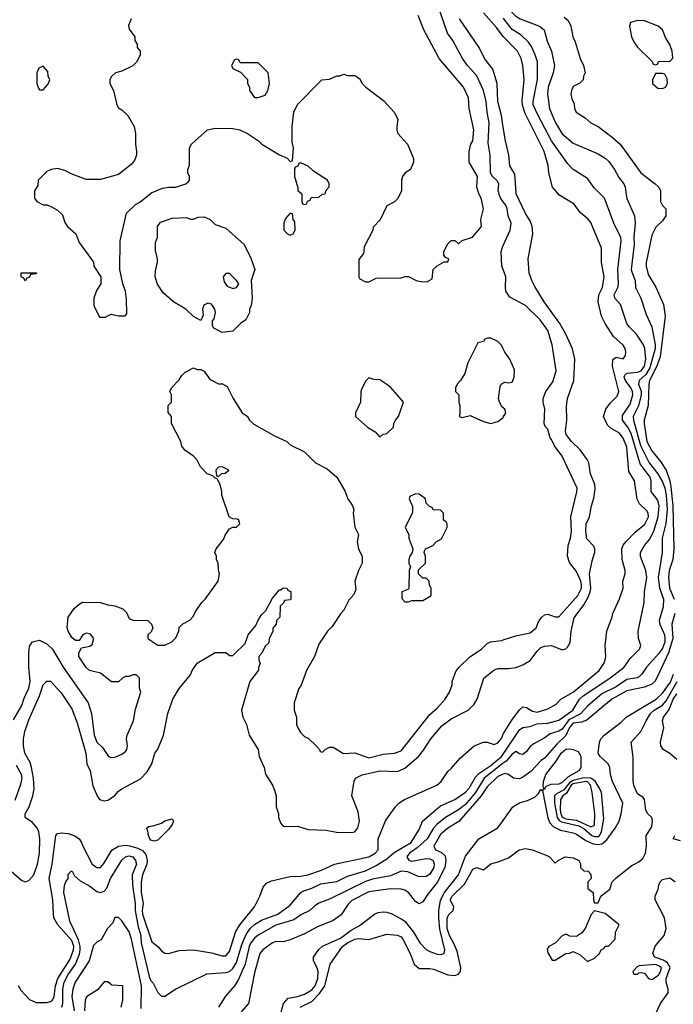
# Model space of a CAD drawing. Header units: inches. Extents: x 1793402 to 1900366, y 320852 to 470679.
# Tile 174 of 256: x 1837298 to 1840950, y 375466 to 380966. Entities that reach past the tile are written whole.
import ezdxf

# ---------------------------------------------------------------- set-up
doc = ezdxf.new("R2010")
doc.units = ezdxf.units.IN
doc.header["$MEASUREMENT"] = 0
for name, color, linetype in [('B8337', 7, 'Continuous'), ('B8338', 7, 'Continuous'), ('B8347', 7, 'Continuous'), ('B8348', 7, 'Continuous')]:
    doc.layers.add(name, color=color, linetype=linetype)

msp = doc.modelspace()

# ---------------------------------------------------------------- linework, layer by layer
at = {"layer": 'B8337', "color": 4}
for points, elevation in [([(1837382, 380000), (1837382, 379970), (1837394, 379950), (1837430, 379932), (1837451.6, 379931.6), (1837479.6, 379919.6), (1837510, 379902), (1837536.9, 379876.9), (1837550, 379834), (1837564.7, 379810), (1837612, 379770), (1837630, 379722), (1837710.9, 379610.9), (1837712, 379590), (1837752, 379530), (1837751.3, 379490), (1837727.1, 379452.9), (1837712, 379410), (1837712, 379370), (1837744.7, 379304.7), (1837776.4, 379303.6), (1837810, 379322), (1837850, 379312), (1837887.3, 379312.7), (1837896.4, 379323.6), (1837894.6, 379405.4), (1837888.7, 379450), (1837874, 379490), (1837857.2, 379570), (1837859.3, 379730), (1837895.5, 379884.5), (1837946.3, 379933.7), (1837970, 379946), (1838036.9, 380000)], 232), ([(1838864.6, 380000), (1838874, 379990), (1838874, 379950), (1838878, 379938), (1838890, 379934), (1838902, 379938), (1838907.3, 379952.7), (1838922, 379958), (1838927.3, 379972.7), (1838970, 379974), (1838988.4, 379991.6), (1839006, 379994), (1839007.2, 380000)], 232), ([(1839427, 380000), (1839410, 379966), (1839391.6, 379948.4), (1839350, 379926), (1839311.6, 379848.4), (1839272.7, 379807.3), (1839272, 379790), (1839223.6, 379696.4), (1839219.6, 379660.4), (1839192.7, 379627.3), (1839194, 379530), (1839198, 379518), (1839230, 379502), (1839250, 379502), (1839290, 379522), (1839430, 379524.7), (1839450, 379531.3), (1839471.1, 379531.1), (1839514, 379510), (1839550, 379502), (1839576.4, 379503.6), (1839602, 379518), (1839608.9, 379571.1), (1839630, 379592), (1839670, 379614), (1839690, 379614), (1839695.3, 379630), (1839678, 379638), (1839668, 379650), (1839668.9, 379671.1), (1839690, 379714), (1839710, 379732), (1839730, 379732), (1839750, 379714), (1839770, 379732), (1839828.9, 379751.1), (1839878, 379810), (1839875.3, 379850), (1839889.3, 379910), (1839877.2, 379970), (1839865.2, 379990), (1839862.1, 380000)], 232), ([(1840000, 379948.6), (1839986.5, 379966.5), (1839977, 379990), (1839974.5, 380000)], 228), ([(1840000, 379570.4), (1839992.7, 379590), (1839989.3, 379669.3), (1839993.2, 379690), (1840000, 379705.2)], 228), ([(1840000, 379127.7), (1839990, 379148), (1839968.9, 379168.9), (1839930, 379188), (1839912.7, 379187.3), (1839898, 379182), (1839890, 379168), (1839858, 379162), (1839802, 379050), (1839784.7, 378990), (1839762, 378950), (1839742, 378930), (1839734, 378910), (1839734, 378890), (1839752, 378870), (1839752, 378830), (1839758, 378810), (1839758, 378762), (1839754, 378750), (1839770, 378744.7), (1839815.3, 378755.3), (1839890, 378721), (1839930, 378711.3), (1839970, 378721), (1839998, 378742), (1840000, 378745.5)], 232), ([(1837264.1, 377055.9), (1837310, 377136), (1837323, 377177), (1837350, 377231.3), (1837357.6, 377270), (1837349.4, 377350), (1837349.3, 377430), (1837354, 377466), (1837370, 377491.3), (1837410, 377501), (1837450, 377480.7), (1837482, 377450), (1837542, 377350), (1837680.7, 377150), (1837699.1, 377090), (1837714.8, 376970), (1837730, 376931.3), (1837761, 376901), (1837794, 376850), (1837810, 376844.7), (1837830, 376846), (1837870, 376862.8), (1837890, 376878), (1837897.2, 376890), (1837901.2, 376910), (1837895.3, 376950), (1837899, 376970), (1837934, 377050), (1837944.7, 377115.3), (1837975.3, 377210), (1837968.4, 377231.6), (1837967.3, 377287.3), (1837950, 377306), (1837930, 377306), (1837910, 377298), (1837890, 377298), (1837874, 377290), (1837850, 377268), (1837811.6, 377268.4), (1837750, 377315.3), (1837688, 377330), (1837670, 377348), (1837628.7, 377410), (1837628.7, 377430), (1837643.1, 377456.9), (1837690, 377466), (1837703.2, 377476.8), (1837712.7, 377510), (1837693.3, 377533.3), (1837670, 377539.5), (1837650.5, 377529.5), (1837630, 377498), (1837610, 377498), (1837590, 377515.3), (1837569, 377550), (1837564, 377570), (1837569, 377629), (1837602, 377678), (1837630, 377702), (1837650, 377712), (1837750, 377711.3), (1837790, 377698), (1837830, 377691.3), (1837875.3, 377675.3), (1837895.3, 377655.3), (1837910, 377622), (1837930, 377612), (1838014, 377610), (1838034, 377590), (1838042, 377570), (1838032.7, 377547.3), (1838014, 377530), (1838014, 377510), (1838070, 377472), (1838110, 377472), (1838148.4, 377491.6), (1838170, 377514), (1838188, 377550), (1838188.9, 377571.1), (1838209.1, 377590.9), (1838248.4, 377611.6), (1838268.4, 377631.6), (1838280.2, 377659.8), (1838315.3, 377710), (1838335.3, 377730), (1838408, 377830), (1838414, 377870), (1838408.4, 377891.6), (1838408, 377930), (1838398, 377950), (1838398, 377970), (1838388, 377990), (1838395.3, 378010), (1838438, 378062), (1838449.1, 378090.9), (1838470, 378122), (1838490, 378132), (1838510, 378131.3), (1838528.7, 378150), (1838522, 378170), (1838515.5, 378175.5), (1838490, 378178), (1838468, 378190), (1838428, 378310), (1838428, 378330), (1838418, 378370), (1838402, 378402), (1838390, 378406), (1838378, 378418), (1838346, 378430), (1838309.1, 378469.1), (1838288.7, 378510), (1838270, 378528.7), (1838222, 378562), (1838204.7, 378584.7), (1838198, 378610), (1838146, 378710), (1838146, 378750), (1838127.3, 378772.7), (1838128.4, 378811.6), (1838146, 378830), (1838146, 378870), (1838138, 378890), (1838146, 378910), (1838190, 378954), (1838203.1, 378976.9), (1838223.1, 378996.9), (1838270, 379022), (1838290, 379012), (1838310, 379012), (1838330, 379002), (1838359.6, 378959.6), (1838370, 378952), (1838410, 378932), (1838431.6, 378931.6), (1838456.9, 378916.9), (1838492, 378850), (1838542, 378770), (1838570, 378752), (1838582, 378730), (1838606.4, 378706.4), (1838722, 378642), (1838790.9, 378610.9), (1838810, 378592), (1838890, 378552), (1838952, 378490), (1839016.8, 378456.8), (1839070.7, 378410.7), (1839114.4, 378334.4), (1839131.3, 378290), (1839155.3, 378255.3), (1839164.7, 378230), (1839161, 378210), (1839171.6, 378131.6), (1839191.3, 378090), (1839184.7, 378050), (1839192, 378010), (1839211.6, 377968.4), (1839211.3, 377930), (1839190.9, 377889.1), (1839171.3, 377830), (1839176.9, 377783.1), (1839165.4, 377754.6), (1839136.9, 377723.1), (1839110, 377668), (1839090, 377648), (1839043.5, 377576.5), (1839018, 377550), (1838970, 377478), (1838944.7, 377410), (1838901, 377330), (1838870.7, 377249.3), (1838858, 377230), (1838831.3, 377150), (1838831.3, 377110), (1838844.7, 377070), (1838844.7, 377030), (1838852, 377010), (1838870, 376982), (1838890, 376962), (1838910, 376952), (1838954, 376910), (1838974, 376890), (1838978, 376878), (1838990, 376874), (1839006, 376890), (1839030, 376902), (1839050, 376902), (1839106.8, 376866.8), (1839170.7, 376870.7), (1839250, 376843), (1839330, 376863), (1839391.7, 376868.3), (1839430, 376882.8), (1839590, 377086), (1839630, 377121), (1839675.3, 377170), (1839699, 377210), (1839714, 377250), (1839714, 377270), (1839735.5, 377324.5), (1839752.5, 377347.5), (1839812.5, 377407.5), (1839878, 377450), (1839910, 377482), (1839928.9, 377491.1), (1839990, 377498), (1840000, 377501.3)], 228), ([(1840000, 378798.7), (1839989.4, 378809.4), (1839979, 378830), (1839974, 378850), (1839983.1, 378916.9), (1839988.9, 378931.1), (1840000, 378936.9)], 232), ([(1837250.4, 376210.4), (1837310, 376158.8), (1837330, 376150.8), (1837350, 376157.3), (1837376.9, 376190), (1837397.7, 376250), (1837409.7, 376310.3), (1837410.9, 376390), (1837405.1, 376430), (1837394.2, 376454.2), (1837370, 376481.3), (1837329.5, 376510), (1837329.4, 376530), (1837351.4, 376568.6), (1837372.5, 376630), (1837379.3, 376670), (1837376, 376730), (1837364.5, 376790), (1837356.9, 376816.9), (1837326.6, 376870), (1837319.6, 376910), (1837319.6, 376950), (1837327.8, 376990), (1837350, 377056), (1837409.6, 377190), (1837430, 377251.3), (1837450, 377272), (1837470, 377271), (1837530, 377206), (1837590, 377116), (1837619, 377039), (1837668.4, 376870), (1837674.4, 376810), (1837692.2, 376770), (1837706.6, 376686.6), (1837730.6, 376630.6), (1837744.7, 376610), (1837770, 376602.8), (1837790, 376606.8), (1837829, 376630), (1837850, 376656), (1837869.5, 376670.5), (1837974.2, 376725.8), (1838010, 376764.7), (1838037.2, 376810), (1838054, 376870), (1838069.4, 376890.6), (1838101.2, 376970), (1838125.2, 377090), (1838154, 377170), (1838188.7, 377230), (1838253.6, 377306.4), (1838262, 377330), (1838290, 377372), (1838390, 377431), (1838450, 377432), (1838470, 377414), (1838490, 377414), (1838558, 377482), (1838575.3, 377530), (1838618, 377582), (1838630, 377612), (1838650, 377642), (1838674, 377666), (1838710, 377734), (1838750, 377782), (1838758, 377782), (1838770, 377792), (1838791.6, 377791.6), (1838798, 377778), (1838812.7, 377772.7), (1838814, 377730), (1838810, 377726), (1838778, 377722), (1838772.7, 377707.3), (1838754, 377690), (1838751.6, 377628.4), (1838734, 377610), (1838732, 377590), (1838712.7, 377567.3), (1838712, 377550), (1838692.7, 377507.3), (1838690, 377486), (1838670, 377466), (1838651.6, 377428.4), (1838634, 377410), (1838634, 377390), (1838642, 377370), (1838632, 377348), (1838632, 377332), (1838584.7, 377270), (1838538, 377110), (1838546, 377070), (1838564.7, 377030), (1838581, 376970), (1838631, 376890), (1838636, 376850), (1838664.7, 376790), (1838671.3, 376751.3), (1838710.7, 376690.7), (1838722, 376662), (1838731.3, 376630), (1838731.3, 376570), (1838744.7, 376530), (1838744.7, 376510), (1838756.9, 376476.9), (1838770, 376462), (1838779.6, 376459.6), (1838850, 376461), (1838910, 376442.8), (1839010, 376439.1), (1839068.3, 376428.3), (1839150, 376425.3), (1839170, 376430.4), (1839187.4, 376452.6), (1839196.8, 376490), (1839190, 376541.2), (1839153.6, 376630), (1839167.3, 376712.7), (1839175.3, 376730), (1839212, 376748), (1839310, 376770.4), (1839410, 376766), (1839450, 376784.9), (1839526.6, 376850), (1839554.9, 376885.1), (1839595.1, 376950), (1839657.7, 377022.3), (1839710, 377060.5), (1839804, 377110), (1839837.2, 377142.8), (1839855.1, 377170), (1839892.5, 377287.5), (1839946.8, 377333.2), (1839970, 377342.8), (1840000, 377342.4)], 224), ([(1837290, 375571.3), (1837304.5, 375544.5), (1837354, 375494), (1837390, 375477.3), (1837410, 375476.3), (1837450, 375477.1), (1837470, 375481.6), (1837480.9, 375490), (1837490.9, 375509.1), (1837498, 375570), (1837511.9, 375610), (1837581, 375719), (1837598.9, 375770), (1837601.1, 375790), (1837590, 375823), (1837510.9, 375910), (1837489.8, 375950), (1837486.8, 375970), (1837484.4, 376050), (1837463.1, 376170), (1837479.8, 376250), (1837499.7, 376410), (1837510, 376420.3), (1837530, 376424.6), (1837570, 376420.9), (1837607, 376407), (1837630.2, 376390.2), (1837644.4, 376370), (1837650.4, 376350), (1837703, 376250), (1837730, 376230.6), (1837750, 376230.8), (1837767.7, 376252.3), (1837812.9, 376327.1), (1837849.7, 376350.3), (1837890, 376354.9), (1837912, 376352), (1837959.3, 376339.3), (1837985.1, 376325.1), (1838002.5, 376302.5), (1838010.3, 376270), (1838009, 376250), (1837985.2, 376190), (1837978, 376150), (1837977.2, 376090), (1837989.2, 376030), (1837982.9, 375990), (1837984.5, 375970), (1838035.9, 375815.9), (1838071, 375790), (1838090, 375764.7), (1838110, 375751.3), (1838130, 375751), (1838190, 375766.8), (1838270, 375770.8), (1838370, 375754), (1838430, 375737.3), (1838450, 375737.3), (1838470, 375761), (1838503.5, 375870), (1838528.9, 375911.1), (1838609.4, 376010), (1838639.3, 376070), (1838658.6, 376121.4), (1838676.5, 376143.5), (1838704.8, 376155.2), (1838810, 376179.5), (1838870, 376182), (1838908.7, 376190), (1838984.8, 376215.2), (1839058, 376250), (1839249.7, 376290.4), (1839285.2, 376310), (1839300.9, 376330), (1839302, 376390), (1839344.8, 376495.2), (1839397.2, 376570), (1839417.2, 376590), (1839449, 376610), (1839629.6, 376690.4), (1839654, 376710), (1839690, 376766), (1839710, 376782.8), (1839758.9, 376841.1), (1839838, 376910), (1839890, 376930.8), (1839910.9, 376930.9), (1839950, 376918), (1839970, 376926.8), (1839990, 376951), (1840000, 376974.4)], 216), ([(1837534.7, 375450), (1837539.7, 375470), (1837539.2, 375550), (1837547.4, 375590), (1837570, 375632.4), (1837611.1, 375690), (1837633.2, 375746.8), (1837636.8, 375770), (1837636.5, 375790), (1837626.4, 375826.3), (1837579.3, 375930), (1837545.2, 376090), (1837549, 376130), (1837555.3, 376150), (1837568.7, 376170), (1837570, 376194), (1837586, 376210), (1837590.9, 376210.9), (1837604.7, 376184.7), (1837636, 376156), (1837690, 376126.8), (1837730, 376096), (1837750, 376090.8), (1837770, 376098.8), (1837784.8, 376115.2), (1837805.6, 376170), (1837870, 376270.7), (1837890, 376290.5), (1837910, 376294.9), (1837930.6, 376290), (1837944.9, 376270), (1837950.4, 376250), (1837926.7, 376190), (1837928.6, 376131.4), (1837944.2, 376030), (1837943.2, 375990), (1837959.7, 375899.7), (1837974.4, 375850), (1837977.6, 375810), (1838021.4, 375621.4), (1838030, 375601), (1838044.9, 375584.9), (1838070, 375532), (1838090, 375511.3), (1838110, 375511.3), (1838169.3, 375550.7), (1838343.2, 375636.8), (1838450, 375643.8), (1838470, 375650.4), (1838490, 375666), (1838510, 375699.1), (1838538.9, 375801.1), (1838563.8, 375856.2), (1838585.6, 375890), (1838610, 375912.7), (1838650, 375936.4), (1838741.2, 375970), (1838810, 376020.7), (1838868.4, 376091.6), (1838880.8, 376099.2), (1838930, 376115.5), (1838981, 376139), (1839070, 376152.2), (1839130, 376181.6), (1839230, 376212.2), (1839290, 376242), (1839350, 376279.5), (1839390, 376314), (1839486, 376370), (1839530, 376442), (1839548.7, 376490), (1839650, 376574.8), (1839730, 376610.5), (1839790, 376650.5), (1839810, 376673), (1839845.6, 376734.4), (1839864.1, 376755.9), (1839930, 376800.3), (1839990.9, 376850), (1840000, 376863.6)], 212), ([(1837272.9, 376607.1), (1837304.7, 376695.3), (1837312.3, 376730), (1837309, 376750), (1837280.9, 376800.9)], 228), ([(1840000, 376812.4), (1839893.3, 376730), (1839844.5, 376650), (1839790, 376581.5), (1839750, 376551.8), (1839677, 376510), (1839628.9, 376471.1), (1839609.8, 376450.2), (1839575.8, 376390), (1839519.4, 376340.6), (1839476.2, 376310), (1839460.9, 376290), (1839472.1, 376272.1), (1839490, 376265.2), (1839570, 376281.3), (1839590, 376279.7), (1839609.3, 376270), (1839613.6, 376250), (1839611.6, 376230), (1839590, 376194), (1839570, 376180.7), (1839530, 376178.8), (1839467.1, 376207.1), (1839430, 376210.8), (1839370, 376184.4), (1839270, 376165.7), (1839230, 376151.7), (1839030, 376053.4), (1838969.5, 376030.5), (1838945.1, 376014.9), (1838919, 375990), (1838870, 375965.5), (1838830, 375938.4), (1838730, 375908.7), (1838630, 375852), (1838610, 375835.8), (1838590, 375810.4), (1838579.8, 375790), (1838557.7, 375690), (1838519.1, 375600.9), (1838498, 375570), (1838447.5, 375512.5), (1838409.3, 375450)], 208), ([(1840000, 376751.8), (1839970, 376738.4), (1839910, 376680.5), (1839877.4, 376630), (1839751.7, 376488.3), (1839690, 376450.4), (1839650, 376414.9), (1839612, 376350), (1839621.2, 376330), (1839654.8, 376314.8), (1839674.9, 376294.9), (1839679.7, 376270), (1839674.5, 376230), (1839630, 376146.7), (1839578, 376082), (1839550, 376038.8), (1839530, 376027.3), (1839510, 376040.7), (1839470.2, 376090.3), (1839450, 376103.1), (1839430, 376108.8), (1839370, 376112), (1839250, 376094.9), (1839154.6, 376045.4), (1839133.4, 376026.6), (1839093.6, 375966.4), (1839050, 375934.9), (1838961.5, 375898.6), (1838890, 375859.3), (1838810, 375826), (1838770, 375814.8), (1838730, 375816.3), (1838710, 375810.6), (1838657.2, 375770), (1838640.9, 375750), (1838610, 375642), (1838577.2, 375470), (1838535.9, 375424.1)], 204), ([(1838739.5, 375350), (1838772.3, 375470), (1838798.9, 375501.1), (1838850, 375510.3), (1838890, 375523.1), (1838930, 375547.2), (1838949.7, 375570), (1838964.8, 375610), (1838966, 375650), (1838960.5, 375670), (1838939.2, 375710), (1838939.8, 375730), (1838970, 375772.4), (1838990, 375790.4), (1839090, 375835.6), (1839150, 375880.3), (1839195.6, 375904.4), (1839281.2, 375970), (1839301, 375979), (1839330, 375983), (1839350, 375980.5), (1839373.5, 375973.5), (1839430, 375944.4), (1839450.4, 375930), (1839498.4, 375870), (1839534.9, 375810), (1839570, 375772.7), (1839590, 375760.4), (1839630, 375746.7), (1839650, 375743.8), (1839669.4, 375750.6), (1839673.3, 375770), (1839646.4, 375886.4), (1839639.3, 375950), (1839639.8, 375990), (1839648.6, 376048.6), (1839672.1, 376090), (1839749.8, 376190.2), (1839790, 376294), (1839864, 376390), (1839970, 376451.3), (1840000, 376493.5)], 196), ([(1838865.2, 375450), (1838930, 375482.4), (1838974.1, 375525.9), (1839003.1, 375570), (1839032.7, 375690), (1839102.4, 375790), (1839130, 375810.3), (1839170, 375830.3), (1839190, 375833.7), (1839250, 375827.7), (1839350, 375858.8), (1839410, 375853.4), (1839430, 375842.8), (1839439.1, 375830), (1839479.3, 375750), (1839502.8, 375690), (1839530, 375666), (1839590, 375666.8), (1839610, 375662.8), (1839690.5, 375630.5), (1839730, 375627.7), (1839750, 375634.8), (1839760.9, 375650), (1839762.9, 375670), (1839743, 375763), (1839723, 375810), (1839699.7, 375850), (1839687.6, 375890), (1839686.9, 375950), (1839698.4, 375970), (1839719.6, 375990), (1839724.2, 376010), (1839703.6, 376050), (1839714.5, 376070), (1839783.5, 376136.5), (1839830, 376221), (1839850, 376231), (1839890, 376218), (1839930, 376251.3), (1839976.4, 376263.6), (1840000, 376272.9)], 192), ([(1837977.5, 375442.5), (1837978.5, 375570), (1837923.8, 375830), (1837910, 375871), (1837870, 375932), (1837850, 375952), (1837830, 375952), (1837818, 375922), (1837788.7, 375890), (1837753.6, 375826.4), (1837730, 375814), (1837710, 375794), (1837686.6, 375710), (1837608, 375590), (1837594.7, 375550), (1837589.7, 375510), (1837602.9, 375430)], 208), ([(1837866, 375450), (1837874, 375490), (1837874, 375570), (1837812.7, 375572.7), (1837790, 375592), (1837770, 375592), (1837732.7, 375547.3), (1837672.3, 375507.7), (1837664.5, 375490), (1837659.8, 375430)], 204)]:
    msp.add_lwpolyline(points, dxfattribs=dict(at, elevation=elevation))
for points, elevation in [([(1838430, 379218), (1838383.1, 379243.1), (1838376.4, 379256.4), (1838376.4, 379283.6), (1838384.7, 379295.3), (1838392.7, 379330), (1838389.4, 379350), (1838370, 379377.2), (1838350, 379382.7), (1838327.7, 379372.3), (1838320.7, 379350), (1838323.6, 379316.4), (1838310, 379286), (1838268.9, 379308.9), (1838226, 379350), (1838158, 379390), (1838100.2, 379440.2), (1838069.1, 379489.1), (1838055.3, 379530), (1838056.4, 379563.6), (1838068.4, 379611.6), (1838068.7, 379630), (1838056.4, 379676.4), (1838056.4, 379723.6), (1838068, 379750), (1838068.9, 379811.1), (1838084.7, 379835.3), (1838150, 379858), (1838230, 379862), (1838250, 379852), (1838270, 379852), (1838296.4, 379863.6), (1838330, 379864.7), (1838362, 379850), (1838390, 379822), (1838450, 379802), (1838552, 379710), (1838590, 379634), (1838611.3, 379570), (1838591.3, 379510), (1838598, 379410), (1838592, 379370), (1838582, 379350), (1838582, 379330), (1838562, 379290), (1838531.6, 379268.4), (1838490, 379226)], 228), ([(1838810, 379886), (1838783.6, 379856.4), (1838774, 379830), (1838774, 379790), (1838794, 379770), (1838810, 379762), (1838826, 379770), (1838838, 379790), (1838836.4, 379836.4), (1838826, 379850), (1838822, 379882)], 232), ([(1837330, 379508), (1837322, 379522), (1837306, 379530), (1837307.3, 379552.7), (1837392.7, 379552.7), (1837390, 379546), (1837358, 379542), (1837352.7, 379527.3), (1837338, 379522)], 228), ([(1838470, 379549), (1838450, 379548.7), (1838436, 379530), (1838441.1, 379501.1), (1838458.5, 379478.5), (1838490, 379464), (1838509.2, 379470.8), (1838522, 379490), (1838509, 379510)], 228), ([(1839250, 378966), (1839231.6, 378948.4), (1839210, 378906), (1839204.7, 378890), (1839202, 378830), (1839174, 378770), (1839174, 378750), (1839242, 378690), (1839283.6, 378663.6), (1839310, 378634), (1839328.4, 378651.6), (1839350, 378654), (1839386, 378690), (1839388, 378710), (1839398, 378730), (1839415.3, 378750), (1839442, 378830), (1839372.1, 378912.1), (1839350, 378928.7), (1839310, 378955.3), (1839276.4, 378956.4)], 232), ([(1838430, 378468), (1838410, 378466), (1838394, 378450), (1838398, 378418), (1838410, 378414), (1838428, 378432), (1838447.3, 378432.7), (1838466, 378450)], 228), ([(1839510, 378318), (1839478, 378302), (1839474, 378290), (1839492.7, 378247.3), (1839492.7, 378212.7), (1839452, 378130), (1839472, 378090), (1839472, 378070), (1839494, 378010), (1839492, 377990), (1839478, 377970), (1839472, 377950), (1839472, 377930), (1839482, 377910), (1839474, 377890), (1839472.7, 377792.7), (1839470, 377786), (1839434, 377770), (1839432.7, 377732.7), (1839450, 377714), (1839470, 377714), (1839490, 377722), (1839550, 377722), (1839598, 377750), (1839598, 377790), (1839588.4, 377808.4), (1839586, 377830), (1839570, 377846), (1839550, 377846), (1839526, 377870), (1839527.3, 377892.7), (1839566, 377930), (1839566, 377970), (1839558, 377990), (1839560.4, 377999.6), (1839566, 378010), (1839606, 378030), (1839626, 378050), (1839654.6, 378065.4), (1839686, 378130), (1839686, 378150), (1839682, 378162), (1839666, 378170), (1839666, 378210), (1839650, 378226), (1839608.4, 378228.4), (1839602, 378242), (1839587.3, 378247.3), (1839570, 378266), (1839566, 378290), (1839530, 378315.3)], 232), ([(1838050, 376377.2), (1838030, 376384), (1838017.2, 376410), (1838014.6, 376434.6), (1838006, 376450), (1838020.4, 376459.6), (1838050, 376464.7), (1838090, 376478), (1838110, 376491.3), (1838150, 376502), (1838158, 376490), (1838151, 376470), (1838130, 376442), (1838070, 376382.7)], 216)]:
    msp.add_lwpolyline(points, close=True, dxfattribs=dict(at, elevation=elevation))
at = {"layer": 'B8338', "color": 4}
for points, elevation in [([(1839974.5, 380000), (1839972, 380010), (1839974.5, 380050), (1839965.4, 380065.4), (1839939.3, 380090), (1839929.6, 380110), (1839927, 380210), (1839915.9, 380275.9), (1839921.3, 380390), (1839909.6, 380450), (1839904.2, 380510), (1839889.7, 380569.7), (1839852.9, 380652.9), (1839800.9, 380710), (1839772, 380750), (1839718, 380850), (1839689.3, 380890), (1839633.4, 381053.4)], 228), ([(1837922, 380970), (1837906, 380934), (1837910, 380914), (1837942, 380870), (1837942, 380850), (1837954, 380830), (1837954, 380810), (1837972, 380790), (1837972, 380770), (1837962, 380750), (1837950.9, 380729.1), (1837930, 380708), (1837870, 380678), (1837834, 380670), (1837810, 380646), (1837802, 380630), (1837802, 380610), (1837822, 380570), (1837842, 380490), (1837850, 380474), (1837870, 380462), (1837902, 380430), (1837938, 380370), (1837946, 380330), (1837946, 380270), (1837951.3, 380230), (1837951.1, 380208.9), (1837939.8, 380180.2), (1837922, 380158), (1837850, 380102), (1837750, 380074), (1837670, 380074), (1837585.6, 380105.6), (1837550, 380124), (1837510, 380134), (1837474, 380130), (1837450, 380118), (1837402, 380070), (1837399.6, 380040.4), (1837382, 380010), (1837382, 380000)], 232), ([(1839862.1, 380000), (1839852.7, 380030), (1839856.2, 380090), (1839809.2, 380170), (1839809.2, 380230), (1839819.3, 380270), (1839829.2, 380290), (1839835.1, 380350), (1839809.4, 380469.4), (1839806, 380530), (1839777.2, 380590), (1839641.2, 380750), (1839556, 380910), (1839525.2, 380990)], 232), ([(1840000, 380365.2), (1839989.7, 380430), (1839969.7, 380510), (1839965.6, 380610), (1839942, 380690), (1839895.1, 380750), (1839866, 380810), (1839756.2, 380970)], 224), ([(1840000, 380872.1), (1839962.5, 380922.5), (1839890, 381005.1)], 216), ([(1838036.9, 380000), (1838038.6, 380001.4), (1838095.5, 380024.5), (1838130.9, 380030.9), (1838170, 380031.3), (1838226, 380050), (1838240.4, 380059.6), (1838248, 380070), (1838248, 380090), (1838238, 380110), (1838238, 380130), (1838247.3, 380152.7), (1838248, 380250), (1838258, 380270), (1838278, 380290), (1838348, 380350), (1838390, 380361), (1838490, 380358.8), (1838529.1, 380350.9), (1838571.3, 380330), (1838632, 380290), (1838651.1, 380271.1), (1838750, 380212), (1838792.7, 380192.7), (1838810, 380174), (1838822, 380178), (1838828, 380250), (1838821.2, 380281.2), (1838821.2, 380370), (1838829.2, 380450), (1838850, 380492), (1838986, 380630), (1839030, 380634), (1839070, 380652), (1839087.3, 380652.7), (1839110, 380662), (1839130, 380654), (1839170, 380654), (1839196.9, 380636.9), (1839212, 380610), (1839232, 380590), (1839333.4, 380513.4), (1839391.3, 380450), (1839412, 380410), (1839404.7, 380370), (1839404.7, 380350), (1839411.1, 380331.1), (1839464.7, 380270), (1839498, 380190), (1839498, 380170), (1839482, 380130), (1839452, 380110), (1839438, 380090), (1839431.3, 380070), (1839432, 380010), (1839427, 380000)], 232), ([(1839007.2, 380000), (1839010, 380014), (1839027.3, 380032.7), (1839028, 380050), (1839018, 380070), (1838940.2, 380120.2), (1838910, 380148), (1838870, 380166), (1838858, 380162), (1838852, 380148), (1838838, 380142), (1838834, 380130), (1838834, 380090), (1838852.7, 380027.3), (1838852.7, 380012.7), (1838864.6, 380000)], 232)]:
    msp.add_lwpolyline(points, dxfattribs=dict(at, elevation=elevation))
for points, elevation in [([(1838510, 380746), (1838498, 380742), (1838482, 380710), (1838490, 380694), (1838532.7, 380672.7), (1838572, 380632), (1838572, 380610), (1838582, 380590), (1838582, 380570), (1838610, 380532), (1838630, 380531), (1838670, 380544.7), (1838685.2, 380570), (1838694, 380610), (1838686, 380670), (1838630, 380726), (1838530, 380726), (1838522, 380742)], 236), ([(1837430, 380706), (1837405.4, 380694.6), (1837394, 380670), (1837394, 380610), (1837403.6, 380583.6), (1837410, 380574), (1837430, 380574), (1837456.4, 380603.6), (1837466, 380630), (1837458, 380650), (1837456.4, 380676.4)], 232)]:
    msp.add_lwpolyline(points, close=True, dxfattribs=dict(at, elevation=elevation))
at = {"layer": 'B8347', "color": 4}
for points, elevation in [([(1840685.5, 380000), (1840690, 379968), (1840732.7, 379870), (1840737, 379830), (1840729.6, 379750.4), (1840731.5, 379710), (1840715.6, 379570), (1840717.6, 379557.6), (1840736.2, 379510), (1840739.5, 379470), (1840769.6, 379410), (1840798.9, 379318.9), (1840829.5, 379250), (1840849.7, 379150), (1840848.5, 379130), (1840818.9, 379021.1), (1840796.7, 378983.3), (1840759.6, 378950), (1840755.8, 378930), (1840770.7, 378890.7), (1840770.8, 378870), (1840756, 378810), (1840726.6, 378750), (1840726.9, 378730), (1840766.9, 378586.8), (1840815.8, 378490), (1840863.1, 378430), (1840890, 378384.5), (1840902.4, 378350), (1840909.8, 378310), (1840915, 378230), (1840908.3, 378151.7), (1840888, 378070), (1840887, 377990), (1840865.7, 377850), (1840872.2, 377792.2), (1840894.7, 377730), (1840893.1, 377686.9), (1840872, 377610), (1840874.5, 377590), (1840900.5, 377530), (1840903.5, 377510), (1840902.6, 377490), (1840890, 377456.3), (1840870, 377426.4), (1840799.5, 377350), (1840775.1, 377310), (1840762, 377298), (1840748, 377290), (1840690, 377280.4), (1840630, 377240.3), (1840550, 377200.3), (1840470, 377132.2), (1840431.4, 377088.6), (1840365.6, 377054.4), (1840330, 377002.3), (1840310, 376991.7), (1840262.3, 376977.7), (1840227.8, 376952.2), (1840170, 376922), (1840150, 376906.8), (1840130, 376878), (1840110, 376861), (1840090, 376866), (1840070, 376878), (1840050, 376863.8), (1840015.6, 376824.4), (1840000, 376812.4)], 208), ([(1840000, 376974.4), (1840001.7, 376978.3), (1840047.3, 377052.8), (1840090, 377110.6), (1840110, 377127.7), (1840130, 377124.9), (1840163.8, 377103.8), (1840190, 377098.4), (1840250, 377116.3), (1840296.6, 377143.4), (1840322, 377170), (1840390, 377210.4), (1840535.1, 377330), (1840562.7, 377370), (1840569.4, 377390), (1840572.7, 377410), (1840569.4, 377470), (1840579.3, 377550), (1840609.3, 377630), (1840612.7, 377650), (1840649.5, 377730.5), (1840669.2, 377790), (1840669, 377830), (1840682, 377870), (1840682, 377890), (1840665.2, 377950), (1840662.7, 378010), (1840669.6, 378030.4), (1840685.2, 378050), (1840737.2, 378102.8), (1840791.1, 378148.9), (1840811.6, 378190), (1840809.3, 378210), (1840802.5, 378222.5), (1840761, 378261), (1840747.6, 378287.6), (1840732.7, 378390), (1840702.4, 378442.4), (1840690, 378578), (1840670, 378629), (1840650, 378657.2), (1840602.9, 378682.9), (1840581.6, 378701.6), (1840560.9, 378750), (1840572.3, 378790), (1840596.6, 378823.4), (1840637, 378863), (1840645.2, 378890), (1840609.7, 379030), (1840612.7, 379067.3), (1840630, 379081), (1840670, 379071.3), (1840684, 379090), (1840685.2, 379110), (1840681.2, 379130), (1840670, 379148.7), (1840616.6, 379196.6), (1840569.3, 379270), (1840549.4, 379310), (1840529.5, 379389.5), (1840534, 379430), (1840554, 379470), (1840563.7, 379530), (1840549.5, 379609.5), (1840549.4, 379690), (1840490, 379833.2), (1840473.3, 379853.3), (1840430, 379889.2), (1840395.9, 379935.9), (1840310, 379988.7), (1840300.7, 380000)], 216), ([(1840000, 377342.4), (1840030, 377342), (1840070, 377347.7), (1840110, 377363), (1840150, 377386), (1840190, 377439.1), (1840210, 377458.8), (1840230, 377466), (1840270, 377470.7), (1840330, 377446), (1840350, 377451), (1840359.5, 377460.5), (1840373, 377487), (1840378.7, 377550), (1840395.8, 377624.2), (1840450, 377698), (1840476.5, 377743.5), (1840486.2, 377770), (1840489.8, 377790), (1840482.3, 377870), (1840496.9, 377943.1), (1840511.9, 377991.9), (1840512, 378010), (1840505.6, 378025.6), (1840467, 378067), (1840461.2, 378110), (1840462.7, 378150), (1840481.2, 378190), (1840492.3, 378250), (1840506.8, 378293.2), (1840514, 378346), (1840511.8, 378370), (1840486.6, 378430), (1840478.4, 378490), (1840469.6, 378510), (1840430, 378563.7), (1840380.9, 378610), (1840352.3, 378650), (1840347, 378670), (1840355.1, 378730), (1840352.9, 378807.1), (1840359.3, 378850), (1840395.1, 378950), (1840399.3, 379070), (1840387.7, 379127.7), (1840349.6, 379210), (1840315.6, 379270), (1840229.4, 379390), (1840176.6, 379476.6), (1840159, 379510), (1840145.2, 379550), (1840139.3, 379630), (1840164.5, 379770), (1840160.9, 379810), (1840150, 379842), (1840123.8, 379883.8), (1840072.9, 379992.9), (1840072.3, 380000)], 224), ([(1840000, 376863.6), (1840090, 376999.1), (1840110, 377013.4), (1840150, 377018.8), (1840187.7, 377032.3), (1840250, 377037.4), (1840310, 377054), (1840330, 377066.7), (1840389.6, 377110), (1840426.3, 377170), (1840447.3, 377190), (1840590, 377284.4), (1840672.9, 377347.1), (1840710, 377398.8), (1840762, 377450), (1840768.7, 377470), (1840755.3, 377510), (1840754, 377550), (1840786.6, 377710), (1840789.5, 377770), (1840802, 377850), (1840797, 377890), (1840767.2, 377967.2), (1840767, 377990), (1840789.3, 378030), (1840817.7, 378062.3), (1840841.7, 378110), (1840866.4, 378190), (1840870.9, 378250), (1840862.8, 378282.8), (1840826.6, 378330), (1840826.3, 378390), (1840820.5, 378410), (1840764.9, 378484.9), (1840714.4, 378654.4), (1840696.8, 378690), (1840665.6, 378730), (1840665.4, 378754.6), (1840710, 378818), (1840724.4, 378870), (1840721.7, 378890), (1840712.3, 378910), (1840682.6, 378950), (1840674.7, 378970), (1840678.7, 378981.3), (1840690, 378991.8), (1840750, 378996.5), (1840770, 379005.3), (1840790, 379030.7), (1840796.1, 379070), (1840791.3, 379130), (1840783.6, 379150), (1840744.5, 379210), (1840702.7, 379250), (1840689.6, 379269.6), (1840654.3, 379374.3), (1840623.7, 379410), (1840621.2, 379421.2), (1840619.5, 379430), (1840639.6, 379470), (1840644.2, 379490), (1840640.5, 379570), (1840659.6, 379730), (1840657.6, 379750), (1840617, 379830), (1840565.2, 379970), (1840534.8, 380000)], 212), ([(1840878, 380000), (1840878, 379950), (1840889.1, 379929.1), (1840908, 379910), (1840908.7, 379870), (1840890, 379842), (1840852.9, 379807.1), (1840830, 379762), (1840798, 379610), (1840798, 379590), (1840810, 379542), (1840851.9, 379471.9), (1840895.8, 379375.8), (1840905.6, 379310), (1840876.2, 379083.8), (1840857.3, 379030), (1840817.7, 378950), (1840812.6, 378930), (1840809.8, 378810.3), (1840788, 378730), (1840786.6, 378710), (1840801.7, 378610), (1840830, 378558.7), (1840878.4, 378498.4), (1840909.8, 378449.8), (1840930.6, 378390.6), (1840937, 378357), (1840947.5, 378250), (1840953.5, 378010), (1840948.3, 377950), (1840926.6, 377890), (1840924, 377850), (1840928.4, 377790), (1840954.3, 377730)], 204), ([(1840000, 379705.2), (1840038, 379790), (1840043.7, 379830), (1840027.3, 379870), (1840022, 379910), (1840014, 379930), (1840000, 379948.6)], 228), ([(1840000, 377501.3), (1840070, 377524.7), (1840150, 377541), (1840184, 377570), (1840197.2, 377602.8), (1840212.9, 377627.1), (1840230, 377641), (1840250, 377646), (1840290, 377631), (1840310, 377631), (1840417, 377750), (1840436.9, 377790), (1840438, 377810), (1840433, 377830), (1840410, 377884), (1840370, 377934), (1840359.6, 377970), (1840362.4, 378030), (1840375.1, 378070), (1840380.5, 378110), (1840378.4, 378190), (1840411.7, 378328.3), (1840412.3, 378350), (1840330, 378528.7), (1840285.6, 378585.6), (1840270, 378622), (1840262, 378630), (1840250, 378678), (1840234.6, 378694.6), (1840228, 378710), (1840233.2, 378790), (1840224, 378830), (1840224, 378850), (1840237.2, 378890), (1840276.6, 378943.4), (1840294.8, 379005.2), (1840272.7, 379150), (1840249.4, 379230), (1840206, 379290), (1840125.2, 379370), (1840037, 379417), (1840015.1, 379450), (1840012, 379470), (1840015.1, 379530), (1840000, 379570.4)], 228), ([(1840000, 378936.9), (1840010, 378942), (1840030, 378938), (1840050, 378942), (1840061.2, 378970), (1840062.7, 379010), (1840037.2, 379070), (1840009.1, 379109.1), (1840000, 379127.7)], 232), ([(1840000, 378745.5), (1840014, 378770), (1840008.7, 378790), (1840000, 378798.7)], 232), ([(1840958.9, 377650), (1840942, 377590), (1840947.1, 377510), (1840923.5, 377430), (1840858.9, 377290), (1840847.6, 377270), (1840830, 377254), (1840790, 377236.9), (1840690, 377216.5), (1840607, 377170), (1840466.9, 377053.1), (1840437.8, 377042.2), (1840390, 377037.5), (1840370, 377012), (1840350, 376967), (1840299.7, 376920.3), (1840230, 376840.5), (1840212.3, 376827.7), (1840153.4, 376766.6), (1840110, 376734.9), (1840090, 376726.7), (1840058, 376730), (1840030, 376750.7), (1840010, 376756.3), (1840000, 376751.8)], 204), ([(1840000, 376493.5), (1840054.5, 376570), (1840090, 376592.2), (1840134.7, 376605.3), (1840175.9, 376624.1), (1840196.9, 376643.1), (1840210, 376666), (1840219.8, 376659.8), (1840248.6, 376508.6), (1840260.4, 376480.4), (1840278.7, 376458.7), (1840319.5, 376439.5), (1840390, 376424.7), (1840410, 376416.3), (1840461.8, 376381.8), (1840503.3, 376363.3), (1840530, 376359.3), (1840550, 376363), (1840577.3, 376382.7), (1840624.6, 376450), (1840646.8, 376490), (1840659.7, 376530), (1840668.2, 376590), (1840609.6, 376710), (1840599.3, 376750), (1840596, 376790), (1840586, 376810), (1840541.2, 376850), (1840529.5, 376869.5), (1840537, 376930), (1840545.1, 376950), (1840563.7, 376970), (1840658, 377042), (1840686, 377070), (1840854, 377170), (1840890, 377203.7), (1840934.3, 377265.7), (1840951.6, 377310)], 196), ([(1840000, 376272.9), (1840030, 376284.7), (1840088.7, 376330), (1840124.1, 376335.9), (1840162, 376330), (1840239.9, 376299.9), (1840258, 376290), (1840290, 376254), (1840306, 376270), (1840346, 376290), (1840390, 376284.7), (1840422, 376270), (1840431.6, 376251.6), (1840432, 376230), (1840450, 376212), (1840474, 376210), (1840490, 376194), (1840491, 376169), (1840472, 376150), (1840472.7, 376112.7), (1840502, 376090), (1840504.7, 376050), (1840510, 376034), (1840530, 376034), (1840546, 376070), (1840595.3, 376110), (1840609.1, 376150.9), (1840630, 376172), (1840719, 376241), (1840758, 376262), (1840779.3, 376280.7), (1840794, 376310), (1840801.2, 376350), (1840799, 376410), (1840830, 376458), (1840834.5, 376490), (1840829.4, 376509.4), (1840808.7, 376530), (1840797.2, 376550), (1840789, 376610), (1840781.2, 376621.2), (1840750, 376642), (1840730, 376688), (1840726.3, 376713.7), (1840726.3, 376846.3), (1840714, 376930), (1840769.5, 376990.5), (1840798, 377050), (1840822.9, 377090), (1840842.9, 377110), (1840890, 377137), (1840910, 377162), (1840971.3, 377268.7)], 192), ([(1840970, 376833.6), (1840930, 376867.8), (1840893.2, 376890), (1840881.2, 376910), (1840879, 376930), (1840896.9, 377010), (1840889.6, 377050), (1840896.2, 377070), (1840927.2, 377112.8), (1840950, 377170.4), (1840970, 377200.3)], 188), ([(1840990, 376379), (1840948.7, 376390), (1840958, 376410)], 188), ([(1840850, 375412), (1840878, 375470), (1840920.9, 375530), (1840922, 375550), (1840909.7, 375589.7), (1840909.7, 375609.7), (1840932.4, 375672.4), (1840917.1, 375697.1), (1840892.6, 375712.6), (1840847.3, 375730), (1840835.6, 375750), (1840848.3, 375791.7), (1840898.4, 375850), (1840909.7, 375890), (1840900.7, 375950), (1840849.6, 376050), (1840849.4, 376070), (1840866, 376110), (1840870, 376132), (1840877.2, 376150), (1840890, 376162.8), (1840930, 376172.7), (1840961, 376150)], 188)]:
    msp.add_lwpolyline(points, dxfattribs=dict(at, elevation=elevation))
for points, elevation in [([(1840222, 376662), (1840228.9, 376671.1), (1840223.3, 376683.3), (1840224.8, 376710), (1840237.7, 376750), (1840295.5, 376824.5), (1840323.5, 376870), (1840350, 376891), (1840370, 376892.9), (1840390.8, 376890), (1840418, 376878), (1840432.7, 376852.8), (1840434.4, 376834.4), (1840434.4, 376790), (1840423.1, 376770), (1840362.2, 376737.8), (1840330, 376705.2), (1840310, 376696.5), (1840266.6, 376693.4), (1840237.5, 376682.5), (1840230, 376668.7)], 196), ([(1840451, 376731), (1840390, 376716.2), (1840370, 376703.1), (1840337.3, 376662.7), (1840298, 376642), (1840287.2, 376630), (1840286.6, 376590), (1840300.4, 376510), (1840312.9, 376492.9), (1840325.1, 376485.1), (1840422.6, 376462.6), (1840450, 376448.1), (1840495.6, 376410), (1840510, 376403.8), (1840530, 376404.4), (1840538.2, 376410), (1840549.8, 376430), (1840562, 376502), (1840548.5, 376650), (1840540.3, 376670), (1840513.4, 376713.4), (1840489.9, 376729.9)], 204), ([(1840462, 376710), (1840390, 376698.4), (1840379.5, 376690), (1840353.6, 376646.4), (1840333.1, 376630), (1840320.2, 376610), (1840318.5, 376550), (1840321.4, 376530), (1840330, 376512), (1840350, 376502.7), (1840410, 376494.2), (1840490, 376457), (1840510, 376466.8), (1840510.9, 376530.9), (1840497.7, 376650), (1840488.4, 376690), (1840470, 376708.4)], 208), ([(1840510, 375988), (1840491.1, 375968.9), (1840458, 375890), (1840436.9, 375863.1), (1840410, 375846), (1840372.7, 375847.3), (1840350, 375858), (1840330, 375848), (1840290, 375808), (1840254, 375790), (1840245.4, 375774.6), (1840250, 375754), (1840272.7, 375712.7), (1840290, 375712), (1840349, 375751), (1840370, 375752), (1840390, 375762), (1840430, 375742), (1840470, 375704.7), (1840510, 375724.7), (1840538, 375750), (1840548, 375770), (1840562, 375778), (1840570, 375791.3), (1840588, 375792), (1840626, 375830), (1840628, 375870), (1840648, 375910), (1840570, 375973.2)], 192), ([(1840850, 375688.4), (1840759.6, 375680.4), (1840750, 375678), (1840724.7, 375650), (1840730, 375634), (1840750, 375634), (1840758, 375642), (1840770, 375644.7), (1840790, 375641), (1840810.9, 375610.9), (1840830, 375604.7), (1840866.6, 375630), (1840878.9, 375650), (1840884.2, 375670), (1840870, 375680.4)], 192)]:
    msp.add_lwpolyline(points, close=True, dxfattribs=dict(at, elevation=elevation))
at = {"layer": 'B8348', "color": 4}
for points, elevation in [([(1840000, 381054.8), (1840070, 380985.1), (1840094, 380970), (1840202, 380930), (1840229.4, 380909.4), (1840245.6, 380845.6), (1840269.4, 380789.4), (1840286, 380710), (1840279.3, 380670), (1840251.6, 380590), (1840248, 380550), (1840258, 380470), (1840290, 380394), (1840330, 380329.3), (1840390, 380276), (1840530, 380217.2), (1840570, 380192.7), (1840590, 380173.2), (1840621.2, 380130), (1840645.4, 380085.4), (1840673.2, 380050), (1840681.2, 380030), (1840685.5, 380000)], 208), ([(1840534.8, 380000), (1840507.2, 380027.2), (1840470, 380079), (1840390, 380129), (1840360.1, 380160.1), (1840268.8, 380288.8), (1840195.6, 380430), (1840167.6, 380490), (1840167.3, 380510), (1840191.4, 380631.4), (1840191.5, 380730), (1840178.4, 380770), (1840157.2, 380817.2), (1840141, 380841), (1840099.7, 380879.7), (1840050, 380912), (1840003.6, 380970), (1840000, 380973.5)], 212), ([(1840340.2, 380980.2), (1840362, 380962), (1840377.2, 380930), (1840389, 380870), (1840402.7, 380842.7), (1840429.4, 380749.4), (1840448.7, 380710), (1840458, 380670), (1840448, 380650), (1840446, 380630), (1840428.4, 380611.6), (1840390, 380592), (1840382, 380570), (1840378, 380550), (1840383.1, 380523.1), (1840396.4, 380496.4), (1840398, 380470), (1840408, 380450), (1840458, 380418), (1840489.5, 380389.5), (1840530, 380369), (1840609.5, 380309.5), (1840654, 380270), (1840769.2, 380110), (1840849, 380050), (1840868.7, 380030), (1840878, 380010), (1840878, 380000)], 204), ([(1840300.7, 380000), (1840276, 380030), (1840255.1, 380110), (1840251.7, 380151.7), (1840229.5, 380230), (1840122.2, 380442.2), (1840107.7, 380487.7), (1840106.2, 380513.8), (1840116.9, 380630), (1840109.6, 380709.6), (1840100.7, 380750), (1840079.5, 380790), (1840001.6, 380870), (1840000, 380872.1)], 216), ([(1840072.3, 380000), (1840064.1, 380104.1), (1840036, 380150), (1840031.8, 380210), (1840012, 380290), (1840000, 380365.2)], 224)]:
    msp.add_lwpolyline(points, dxfattribs=dict(at, elevation=elevation))
at = {"layer": 'B8348', "color": 4, "elevation": 204}
for points in [[(1840750, 380962.4), (1840711, 380950), (1840706, 380930), (1840716, 380870), (1840730, 380842), (1840750, 380812), (1840832.7, 380732.7), (1840838, 380718), (1840850, 380714), (1840862, 380718), (1840870, 380734), (1840930, 380732), (1840948.4, 380751.6), (1840944, 380790), (1840930, 380828), (1840906.8, 380866.8), (1840889.4, 380910), (1840866, 380930), (1840790, 380959.7)], [(1840890, 380666), (1840850, 380666), (1840834, 380630), (1840834, 380610), (1840863.6, 380583.6), (1840890, 380582), (1840906, 380590), (1840918, 380610), (1840916.4, 380636.4), (1840902, 380662)]]:
    msp.add_lwpolyline(points, close=True, dxfattribs=at)

doc.saveas('drawing.dxf')
